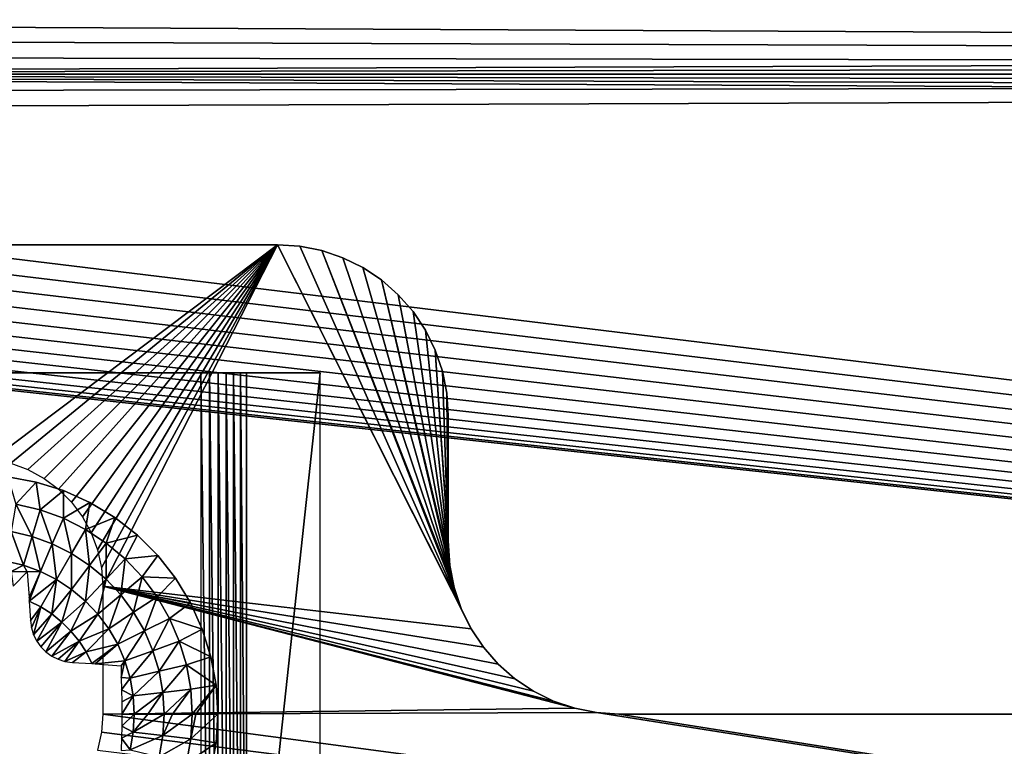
# Model space of a CAD drawing. Header units: millimetres. Extents: x -188 to 188, y -72 to 72.
# Tile 47 of 102: x -47 to -35, y -63 to -55. Entities that reach past the tile are written whole.
import ezdxf

# ---------------------------------------------------------------- set-up
doc = ezdxf.new("R2010")
doc.units = ezdxf.units.MM
doc.header["$LTSCALE"] = 65.185185
for name, color, linetype in [('1', 7, 'CONTINUOUS'), ('124', 7, 'CONTINUOUS'), ('126', 7, 'CONTINUOUS'), ('127', 7, 'CONTINUOUS'), ('129', 7, 'CONTINUOUS'), ('130', 7, 'CONTINUOUS'), ('131', 7, 'CONTINUOUS'), ('132', 7, 'CONTINUOUS'), ('133', 7, 'CONTINUOUS'), ('136', 7, 'CONTINUOUS'), ('139', 7, 'CONTINUOUS'), ('2', 7, 'CONTINUOUS'), ('25', 7, 'CONTINUOUS'), ('28', 7, 'CONTINUOUS'), ('29', 7, 'CONTINUOUS'), ('31', 7, 'CONTINUOUS'), ('35', 7, 'CONTINUOUS'), ('8', 7, 'CONTINUOUS')]:
    doc.layers.add(name, color=color, linetype=linetype)

msp = doc.modelspace()

# ---------------------------------------------------------------- linework, layer by layer
at = {"layer": '1', "color": 7, "linetype": 'Continuous'}
for points in [[(187.5, -72.5), (-187.5, -72.5), (187.5, 72.5), (187.5, -72.5)], [(187.5, 72.5), (-187.5, -72.5), (-187.5, 72.5), (187.5, 72.5)]]:
    msp.add_3dface(points, dxfattribs=at)
at = {"layer": '124', "linetype": 'Continuous'}
for points in [[(-49.601, -59, 12.6), (-44.399, -59, 12.6), (-49.517, -59, 12.2), (-49.601, -59, 12.6)], [(-49.517, -59, 12.2), (-44.399, -59, 12.6), (-44.483, -59, 12.2), (-49.517, -59, 12.2)], [(-44.483, -59, 12.2), (-44.399, -59, 12.6), (-44.44, -59, 12.195), (-44.483, -59, 12.2)], [(-44.44, -59, 12.195), (-44.399, -59, 12.6), (-44.399, -59, 12.181), (-44.44, -59, 12.195)], [(-44.399, -59, 12.181), (-44.399, -59, 12.6), (-44.298, -59, 12.593), (-44.399, -59, 12.181)], [(-44.361, -59, 12.159), (-44.399, -59, 12.181), (-44.298, -59, 12.593), (-44.361, -59, 12.159)], [(-44.33, -59, 12.129), (-44.361, -59, 12.159), (-44.298, -59, 12.593), (-44.33, -59, 12.129)], [(-43.383, -59, 11), (-44.33, -59, 12.129), (-43.863, -59, 12.35), (-43.383, -59, 11)], [(-43.863, -59, 12.35), (-44.33, -59, 12.129), (-43.934, -59, 12.423), (-43.863, -59, 12.35)], [(-43.934, -59, 12.423), (-44.33, -59, 12.129), (-44.015, -59, 12.485), (-43.934, -59, 12.423)], [(-44.015, -59, 12.485), (-44.33, -59, 12.129), (-44.103, -59, 12.534), (-44.015, -59, 12.485)], [(-44.103, -59, 12.534), (-44.33, -59, 12.129), (-44.198, -59, 12.571), (-44.103, -59, 12.534)], [(-44.198, -59, 12.571), (-44.33, -59, 12.129), (-44.298, -59, 12.593), (-44.198, -59, 12.571)], [(-43, -59, 11.321), (-43.383, -59, 11), (-43.863, -59, 12.35), (-43, -59, 11.321)]]:
    msp.add_3dface(points, dxfattribs=at)
at = {"layer": '126', "linetype": 'Continuous'}
for points in [[(-43, -59, 11.321), (-43.863, -59, 12.35), (-43.863, -67, 12.35), (-43, -59, 11.321)], [(-43, -67, 11.321), (-43, -59, 11.321), (-43.863, -67, 12.35), (-43, -67, 11.321)]]:
    msp.add_3dface(points, dxfattribs=at)
at = {"layer": '127', "linetype": 'Continuous'}
for points in [[(-44.298, -59, 12.593), (-44.399, -59, 12.6), (-44.298, -67, 12.593), (-44.298, -59, 12.593)], [(-44.298, -67, 12.593), (-44.399, -59, 12.6), (-44.399, -67, 12.6), (-44.298, -67, 12.593)], [(-44.198, -59, 12.571), (-44.298, -59, 12.593), (-44.199, -67, 12.571), (-44.198, -59, 12.571)], [(-44.199, -67, 12.571), (-44.298, -59, 12.593), (-44.298, -67, 12.593), (-44.199, -67, 12.571)], [(-44.103, -67, 12.534), (-44.198, -59, 12.571), (-44.199, -67, 12.571), (-44.103, -67, 12.534)], [(-44.103, -59, 12.534), (-44.198, -59, 12.571), (-44.103, -67, 12.534), (-44.103, -59, 12.534)], [(-44.015, -59, 12.485), (-44.103, -59, 12.534), (-44.015, -67, 12.485), (-44.015, -59, 12.485)], [(-44.015, -67, 12.485), (-44.103, -59, 12.534), (-44.103, -67, 12.534), (-44.015, -67, 12.485)], [(-43.934, -59, 12.423), (-44.015, -59, 12.485), (-43.934, -67, 12.423), (-43.934, -59, 12.423)], [(-43.934, -67, 12.423), (-44.015, -59, 12.485), (-44.015, -67, 12.485), (-43.934, -67, 12.423)], [(-43.863, -59, 12.35), (-43.934, -59, 12.423), (-43.863, -67, 12.35), (-43.863, -59, 12.35)], [(-43.863, -67, 12.35), (-43.934, -59, 12.423), (-43.934, -67, 12.423), (-43.863, -67, 12.35)]]:
    msp.add_3dface(points, dxfattribs=at)
at = {"layer": '129', "color": 253, "linetype": 'Continuous', "true_color": 0x999999}
for points in [[(-46.33, -60.281, 12.6), (-46.662, -60.22, 12.6), (-46.33, -60.281, 13.657), (-46.33, -60.281, 12.6)], [(-46.33, -60.281, 13.657), (-46.662, -60.22, 12.6), (-46.662, -60.22, 13.657), (-46.33, -60.281, 13.657)], [(-46.007, -60.382, 12.6), (-46.33, -60.281, 12.6), (-46.007, -60.382, 13.657), (-46.007, -60.382, 12.6)], [(-46.007, -60.382, 13.657), (-46.33, -60.281, 12.6), (-46.33, -60.281, 13.657), (-46.007, -60.382, 13.657)], [(-45.699, -60.521, 12.6), (-46.007, -60.382, 12.6), (-45.699, -60.521, 13.657), (-45.699, -60.521, 12.6)], [(-45.699, -60.521, 13.657), (-46.007, -60.382, 12.6), (-46.007, -60.382, 13.657), (-45.699, -60.521, 13.657)], [(-45.409, -60.696, 12.6), (-45.699, -60.521, 12.6), (-45.409, -60.696, 13.657), (-45.409, -60.696, 12.6)], [(-45.409, -60.696, 13.657), (-45.699, -60.521, 12.6), (-45.699, -60.521, 13.657), (-45.409, -60.696, 13.657)], [(-45.143, -60.904, 12.6), (-45.409, -60.696, 12.6), (-45.143, -60.904, 13.657), (-45.143, -60.904, 12.6)], [(-45.143, -60.904, 13.657), (-45.409, -60.696, 12.6), (-45.409, -60.696, 13.657), (-45.143, -60.904, 13.657)], [(-44.904, -61.143, 12.6), (-45.143, -60.904, 12.6), (-44.904, -61.143, 13.657), (-44.904, -61.143, 12.6)], [(-44.904, -61.143, 13.657), (-45.143, -60.904, 12.6), (-45.143, -60.904, 13.657), (-44.904, -61.143, 13.657)], [(-44.696, -61.409, 12.6), (-44.904, -61.143, 12.6), (-44.696, -61.409, 13.657), (-44.696, -61.409, 12.6)], [(-44.696, -61.409, 13.657), (-44.904, -61.143, 12.6), (-44.904, -61.143, 13.657), (-44.696, -61.409, 13.657)], [(-44.521, -61.699, 12.6), (-44.696, -61.409, 12.6), (-44.521, -61.699, 13.657), (-44.521, -61.699, 12.6)], [(-44.521, -61.699, 13.657), (-44.696, -61.409, 12.6), (-44.696, -61.409, 13.657), (-44.521, -61.699, 13.657)], [(-44.382, -62.007, 12.6), (-44.521, -61.699, 12.6), (-44.382, -62.007, 13.657), (-44.382, -62.007, 12.6)], [(-44.382, -62.007, 13.657), (-44.521, -61.699, 12.6), (-44.521, -61.699, 13.657), (-44.382, -62.007, 13.657)], [(-44.281, -62.33, 12.6), (-44.382, -62.007, 12.6), (-44.281, -62.33, 13.657), (-44.281, -62.33, 12.6)], [(-44.281, -62.33, 13.657), (-44.382, -62.007, 12.6), (-44.382, -62.007, 13.657), (-44.281, -62.33, 13.657)], [(-44.22, -62.662, 12.6), (-44.281, -62.33, 12.6), (-44.22, -62.662, 13.657), (-44.22, -62.662, 12.6)], [(-44.22, -62.662, 13.657), (-44.281, -62.33, 12.6), (-44.281, -62.33, 13.657), (-44.22, -62.662, 13.657)], [(-44.2, -63, 12.6), (-44.22, -62.662, 12.6), (-44.2, -63, 13.657), (-44.2, -63, 12.6)], [(-44.2, -63, 13.657), (-44.22, -62.662, 12.6), (-44.22, -62.662, 13.657), (-44.2, -63, 13.657)]]:
    msp.add_3dface(points, dxfattribs=at)
at = {"layer": '130', "color": 253, "linetype": 'Continuous', "true_color": 0x999999}
for points in [[(-46.33, -60.281, 13.657), (-46.662, -60.22, 13.657), (-46.566, -60.539, 13.924), (-46.33, -60.281, 13.657)], [(-46.283, -60.606, 13.924), (-46.33, -60.281, 13.657), (-46.566, -60.539, 13.924), (-46.283, -60.606, 13.924)], [(-46.007, -60.382, 13.657), (-46.33, -60.281, 13.657), (-46.283, -60.606, 13.924), (-46.007, -60.382, 13.657)], [(-46.01, -60.706, 13.924), (-46.007, -60.382, 13.657), (-46.283, -60.606, 13.924), (-46.01, -60.706, 13.924)], [(-45.699, -60.521, 13.657), (-46.007, -60.382, 13.657), (-46.01, -60.706, 13.924), (-45.699, -60.521, 13.657)], [(-46.377, -60.921, 14.16), (-46.566, -60.539, 13.924), (-46.623, -60.862, 14.16), (-46.377, -60.921, 14.16)], [(-46.283, -60.606, 13.924), (-46.566, -60.539, 13.924), (-46.377, -60.921, 14.16), (-46.283, -60.606, 13.924)], [(-45.751, -60.836, 13.924), (-45.699, -60.521, 13.657), (-46.01, -60.706, 13.924), (-45.751, -60.836, 13.924)], [(-45.409, -60.696, 13.657), (-45.699, -60.521, 13.657), (-45.751, -60.836, 13.924), (-45.409, -60.696, 13.657)], [(-46.14, -61.007, 14.16), (-46.283, -60.606, 13.924), (-46.377, -60.921, 14.16), (-46.14, -61.007, 14.16)], [(-46.01, -60.706, 13.924), (-46.283, -60.606, 13.924), (-46.14, -61.007, 14.16), (-46.01, -60.706, 13.924)], [(-45.915, -61.12, 14.16), (-46.01, -60.706, 13.924), (-46.14, -61.007, 14.16), (-45.915, -61.12, 14.16)], [(-45.751, -60.836, 13.924), (-46.01, -60.706, 13.924), (-45.915, -61.12, 14.16), (-45.751, -60.836, 13.924)], [(-45.508, -60.996, 13.924), (-45.409, -60.696, 13.657), (-45.751, -60.836, 13.924), (-45.508, -60.996, 13.924)], [(-45.143, -60.904, 13.657), (-45.409, -60.696, 13.657), (-45.508, -60.996, 13.924), (-45.143, -60.904, 13.657)], [(-46.684, -61.207, 14.362), (-46.478, -61.256, 14.362), (-46.623, -60.862, 14.16), (-46.684, -61.207, 14.362)], [(-46.478, -61.256, 14.362), (-46.377, -60.921, 14.16), (-46.623, -60.862, 14.16), (-46.478, -61.256, 14.362)], [(-46.478, -61.256, 14.362), (-46.279, -61.329, 14.362), (-46.377, -60.921, 14.16), (-46.478, -61.256, 14.362)], [(-46.279, -61.329, 14.362), (-46.14, -61.007, 14.16), (-46.377, -60.921, 14.16), (-46.279, -61.329, 14.362)], [(-45.704, -61.259, 14.16), (-45.751, -60.836, 13.924), (-45.915, -61.12, 14.16), (-45.704, -61.259, 14.16)], [(-45.508, -60.996, 13.924), (-45.751, -60.836, 13.924), (-45.704, -61.259, 14.16), (-45.508, -60.996, 13.924)], [(-45.285, -61.183, 13.924), (-45.143, -60.904, 13.657), (-45.508, -60.996, 13.924), (-45.285, -61.183, 13.924)], [(-44.904, -61.143, 13.657), (-45.143, -60.904, 13.657), (-45.285, -61.183, 13.924), (-44.904, -61.143, 13.657)], [(-46.279, -61.329, 14.362), (-46.09, -61.424, 14.362), (-46.14, -61.007, 14.16), (-46.279, -61.329, 14.362)], [(-46.09, -61.424, 14.362), (-45.915, -61.12, 14.16), (-46.14, -61.007, 14.16), (-46.09, -61.424, 14.362)], [(-45.51, -61.421, 14.16), (-45.508, -60.996, 13.924), (-45.704, -61.259, 14.16), (-45.51, -61.421, 14.16)], [(-45.285, -61.183, 13.924), (-45.508, -60.996, 13.924), (-45.51, -61.421, 14.16), (-45.285, -61.183, 13.924)], [(-46.09, -61.424, 14.362), (-45.913, -61.54, 14.362), (-45.915, -61.12, 14.16), (-46.09, -61.424, 14.362)], [(-45.913, -61.54, 14.362), (-45.704, -61.259, 14.16), (-45.915, -61.12, 14.16), (-45.913, -61.54, 14.362)], [(-45.086, -61.394, 13.924), (-44.904, -61.143, 13.657), (-45.285, -61.183, 13.924), (-45.086, -61.394, 13.924)], [(-44.696, -61.409, 13.657), (-44.904, -61.143, 13.657), (-45.086, -61.394, 13.924), (-44.696, -61.409, 13.657)], [(-46.684, -61.207, 14.362), (-46.622, -61.33, 14.415), (-46.478, -61.256, 14.362), (-46.684, -61.207, 14.362)], [(-46.622, -61.33, 14.415), (-46.434, -61.334, 14.392), (-46.478, -61.256, 14.362), (-46.622, -61.33, 14.415)], [(-46.478, -61.256, 14.362), (-46.434, -61.334, 14.392), (-46.279, -61.329, 14.362), (-46.478, -61.256, 14.362)], [(-45.913, -61.54, 14.362), (-45.751, -61.676, 14.362), (-45.704, -61.259, 14.16), (-45.913, -61.54, 14.362)], [(-45.751, -61.676, 14.362), (-45.51, -61.421, 14.16), (-45.704, -61.259, 14.16), (-45.751, -61.676, 14.362)], [(-45.337, -61.605, 14.16), (-45.285, -61.183, 13.924), (-45.51, -61.421, 14.16), (-45.337, -61.605, 14.16)], [(-45.086, -61.394, 13.924), (-45.285, -61.183, 13.924), (-45.337, -61.605, 14.16), (-45.086, -61.394, 13.924)], [(-46.279, -61.329, 14.362), (-46.434, -61.334, 14.392), (-46.412, -61.636, 14.514), (-46.279, -61.329, 14.362)], [(-46.41, -61.677, 14.528), (-46.279, -61.329, 14.362), (-46.412, -61.636, 14.514), (-46.41, -61.677, 14.528)], [(-46.279, -61.329, 14.362), (-46.41, -61.677, 14.528), (-46.09, -61.424, 14.362), (-46.279, -61.329, 14.362)], [(-46.41, -61.677, 14.528), (-46.273, -61.744, 14.527), (-46.09, -61.424, 14.362), (-46.41, -61.677, 14.528)], [(-46.273, -61.744, 14.527), (-46.146, -61.826, 14.527), (-46.09, -61.424, 14.362), (-46.273, -61.744, 14.527)], [(-46.09, -61.424, 14.362), (-46.146, -61.826, 14.527), (-45.913, -61.54, 14.362), (-46.09, -61.424, 14.362)], [(-45.751, -61.676, 14.362), (-45.606, -61.83, 14.362), (-45.51, -61.421, 14.16), (-45.751, -61.676, 14.362)], [(-45.606, -61.83, 14.362), (-45.337, -61.605, 14.16), (-45.51, -61.421, 14.16), (-45.606, -61.83, 14.362)], [(-45.187, -61.807, 14.16), (-45.086, -61.394, 13.924), (-45.337, -61.605, 14.16), (-45.187, -61.807, 14.16)], [(-44.912, -61.627, 13.924), (-45.086, -61.394, 13.924), (-45.187, -61.807, 14.16), (-44.912, -61.627, 13.924)], [(-44.912, -61.627, 13.924), (-44.696, -61.409, 13.657), (-45.086, -61.394, 13.924), (-44.912, -61.627, 13.924)], [(-44.521, -61.699, 13.657), (-44.696, -61.409, 13.657), (-44.912, -61.627, 13.924), (-44.521, -61.699, 13.657)], [(-46.146, -61.826, 14.527), (-46.028, -61.922, 14.527), (-45.913, -61.54, 14.362), (-46.146, -61.826, 14.527)], [(-45.913, -61.54, 14.362), (-46.028, -61.922, 14.527), (-45.751, -61.676, 14.362), (-45.913, -61.54, 14.362)], [(-45.606, -61.83, 14.362), (-45.479, -62, 14.362), (-45.337, -61.605, 14.16), (-45.606, -61.83, 14.362)], [(-45.479, -62, 14.362), (-45.187, -61.807, 14.16), (-45.337, -61.605, 14.16), (-45.479, -62, 14.362)], [(-46.41, -61.677, 14.528), (-46.397, -61.905, 14.6), (-46.273, -61.744, 14.527), (-46.41, -61.677, 14.528)], [(-46.028, -61.922, 14.527), (-45.922, -62.028, 14.527), (-45.751, -61.676, 14.362), (-46.028, -61.922, 14.527)], [(-45.751, -61.676, 14.362), (-45.922, -62.028, 14.527), (-45.606, -61.83, 14.362), (-45.751, -61.676, 14.362)], [(-45.06, -62.026, 14.16), (-44.912, -61.627, 13.924), (-45.187, -61.807, 14.16), (-45.06, -62.026, 14.16)], [(-44.767, -61.879, 13.924), (-44.912, -61.627, 13.924), (-45.06, -62.026, 14.16), (-44.767, -61.879, 13.924)], [(-44.767, -61.879, 13.924), (-44.521, -61.699, 13.657), (-44.912, -61.627, 13.924), (-44.767, -61.879, 13.924)], [(-44.382, -62.007, 13.657), (-44.521, -61.699, 13.657), (-44.767, -61.879, 13.924), (-44.382, -62.007, 13.657)], [(-46.273, -61.744, 14.527), (-46.397, -61.905, 14.6), (-46.385, -61.992, 14.622), (-46.273, -61.744, 14.527)], [(-46.359, -62.073, 14.638), (-46.273, -61.744, 14.527), (-46.385, -61.992, 14.622), (-46.359, -62.073, 14.638)], [(-46.146, -61.826, 14.527), (-46.273, -61.744, 14.527), (-46.359, -62.073, 14.638), (-46.146, -61.826, 14.527)], [(-46.321, -62.147, 14.649), (-46.146, -61.826, 14.527), (-46.359, -62.073, 14.638), (-46.321, -62.147, 14.649)], [(-46.028, -61.922, 14.527), (-46.146, -61.826, 14.527), (-46.321, -62.147, 14.649), (-46.028, -61.922, 14.527)], [(-45.922, -62.028, 14.527), (-45.826, -62.146, 14.527), (-45.606, -61.83, 14.362), (-45.922, -62.028, 14.527)], [(-45.606, -61.83, 14.362), (-45.826, -62.146, 14.527), (-45.479, -62, 14.362), (-45.606, -61.83, 14.362)], [(-45.479, -62, 14.362), (-45.373, -62.183, 14.362), (-45.187, -61.807, 14.16), (-45.479, -62, 14.362)], [(-45.373, -62.183, 14.362), (-45.06, -62.026, 14.16), (-45.187, -61.807, 14.16), (-45.373, -62.183, 14.362)], [(-46.273, -62.214, 14.654), (-46.028, -61.922, 14.527), (-46.321, -62.147, 14.649), (-46.273, -62.214, 14.654)], [(-46.214, -62.272, 14.654), (-46.028, -61.922, 14.527), (-46.273, -62.214, 14.654), (-46.214, -62.272, 14.654)], [(-45.922, -62.028, 14.527), (-46.028, -61.922, 14.527), (-46.214, -62.272, 14.654), (-45.922, -62.028, 14.527)], [(-44.96, -62.258, 14.16), (-44.767, -61.879, 13.924), (-45.06, -62.026, 14.16), (-44.96, -62.258, 14.16)], [(-44.652, -62.145, 13.924), (-44.767, -61.879, 13.924), (-44.96, -62.258, 14.16), (-44.652, -62.145, 13.924)], [(-44.652, -62.145, 13.924), (-44.382, -62.007, 13.657), (-44.767, -61.879, 13.924), (-44.652, -62.145, 13.924)], [(-46.147, -62.321, 14.649), (-45.922, -62.028, 14.527), (-46.214, -62.272, 14.654), (-46.147, -62.321, 14.649)], [(-45.826, -62.146, 14.527), (-45.922, -62.028, 14.527), (-46.147, -62.321, 14.649), (-45.826, -62.146, 14.527)], [(-45.826, -62.146, 14.527), (-45.744, -62.273, 14.527), (-45.479, -62, 14.362), (-45.826, -62.146, 14.527)], [(-45.479, -62, 14.362), (-45.744, -62.273, 14.527), (-45.373, -62.183, 14.362), (-45.479, -62, 14.362)], [(-45.373, -62.183, 14.362), (-45.289, -62.377, 14.362), (-45.06, -62.026, 14.16), (-45.373, -62.183, 14.362)], [(-45.289, -62.377, 14.362), (-44.96, -62.258, 14.16), (-45.06, -62.026, 14.16), (-45.289, -62.377, 14.362)], [(-44.281, -62.33, 13.657), (-44.382, -62.007, 13.657), (-44.652, -62.145, 13.924), (-44.281, -62.33, 13.657)], [(-46.073, -62.359, 14.638), (-45.826, -62.146, 14.527), (-46.147, -62.321, 14.649), (-46.073, -62.359, 14.638)], [(-45.992, -62.385, 14.622), (-45.826, -62.146, 14.527), (-46.073, -62.359, 14.638), (-45.992, -62.385, 14.622)], [(-45.744, -62.273, 14.527), (-45.826, -62.146, 14.527), (-45.992, -62.385, 14.622), (-45.744, -62.273, 14.527)], [(-45.744, -62.273, 14.527), (-45.677, -62.41, 14.528), (-45.373, -62.183, 14.362), (-45.744, -62.273, 14.527)], [(-45.373, -62.183, 14.362), (-45.677, -62.41, 14.528), (-45.637, -62.412, 14.514), (-45.373, -62.183, 14.362)], [(-45.289, -62.377, 14.362), (-45.373, -62.183, 14.362), (-45.637, -62.412, 14.514), (-45.289, -62.377, 14.362)], [(-44.888, -62.499, 14.16), (-44.652, -62.145, 13.924), (-44.96, -62.258, 14.16), (-44.888, -62.499, 14.16)], [(-44.569, -62.424, 13.924), (-44.652, -62.145, 13.924), (-44.888, -62.499, 14.16), (-44.569, -62.424, 13.924)], [(-44.569, -62.424, 13.924), (-44.281, -62.33, 13.657), (-44.652, -62.145, 13.924), (-44.569, -62.424, 13.924)], [(-45.905, -62.397, 14.6), (-45.744, -62.273, 14.527), (-45.992, -62.385, 14.622), (-45.905, -62.397, 14.6)], [(-45.677, -62.41, 14.528), (-45.744, -62.273, 14.527), (-45.905, -62.397, 14.6), (-45.677, -62.41, 14.528)], [(-45.289, -62.377, 14.362), (-45.229, -62.58, 14.362), (-44.96, -62.258, 14.16), (-45.289, -62.377, 14.362)], [(-45.229, -62.58, 14.362), (-44.888, -62.499, 14.16), (-44.96, -62.258, 14.16), (-45.229, -62.58, 14.362)], [(-45.334, -62.434, 14.392), (-45.289, -62.377, 14.362), (-45.637, -62.412, 14.514), (-45.334, -62.434, 14.392)], [(-45.331, -62.574, 14.41), (-45.289, -62.377, 14.362), (-45.334, -62.434, 14.392), (-45.331, -62.574, 14.41)], [(-45.229, -62.58, 14.362), (-45.289, -62.377, 14.362), (-45.331, -62.574, 14.41), (-45.229, -62.58, 14.362)], [(-44.22, -62.662, 13.657), (-44.281, -62.33, 13.657), (-44.569, -62.424, 13.924), (-44.22, -62.662, 13.657)], [(-45.229, -62.58, 14.362), (-45.192, -62.789, 14.362), (-44.888, -62.499, 14.16), (-45.229, -62.58, 14.362)], [(-45.192, -62.789, 14.362), (-44.844, -62.748, 14.16), (-44.888, -62.499, 14.16), (-45.192, -62.789, 14.362)], [(-44.844, -62.748, 14.16), (-44.569, -62.424, 13.924), (-44.888, -62.499, 14.16), (-44.844, -62.748, 14.16)], [(-44.518, -62.71, 13.924), (-44.569, -62.424, 13.924), (-44.844, -62.748, 14.16), (-44.518, -62.71, 13.924)], [(-44.518, -62.71, 13.924), (-44.22, -62.662, 13.657), (-44.569, -62.424, 13.924), (-44.518, -62.71, 13.924)], [(-45.328, -62.716, 14.423), (-45.229, -62.58, 14.362), (-45.331, -62.574, 14.41), (-45.328, -62.716, 14.423)], [(-45.192, -62.789, 14.362), (-45.229, -62.58, 14.362), (-45.328, -62.716, 14.423), (-45.192, -62.789, 14.362)], [(-45.327, -62.857, 14.431), (-45.192, -62.789, 14.362), (-45.328, -62.716, 14.423), (-45.327, -62.857, 14.431)], [(-45.192, -62.789, 14.362), (-45.18, -63, 14.362), (-44.844, -62.748, 14.16), (-45.192, -62.789, 14.362)], [(-44.844, -62.748, 14.16), (-45.18, -63, 14.362), (-45.021, -63, 14.276), (-44.844, -62.748, 14.16)], [(-44.829, -63, 14.16), (-44.844, -62.748, 14.16), (-45.021, -63, 14.276), (-44.829, -63, 14.16)], [(-44.829, -63, 14.16), (-44.518, -62.71, 13.924), (-44.844, -62.748, 14.16), (-44.829, -63, 14.16)], [(-44.73, -63, 14.093), (-44.518, -62.71, 13.924), (-44.829, -63, 14.16), (-44.73, -63, 14.093)], [(-44.501, -63, 13.924), (-44.518, -62.71, 13.924), (-44.73, -63, 14.093), (-44.501, -63, 13.924)], [(-44.501, -63, 13.924), (-44.22, -62.662, 13.657), (-44.518, -62.71, 13.924), (-44.501, -63, 13.924)], [(-44.456, -63, 13.886), (-44.22, -62.662, 13.657), (-44.501, -63, 13.924), (-44.456, -63, 13.886)], [(-44.2, -63, 13.657), (-44.22, -62.662, 13.657), (-44.456, -63, 13.886), (-44.2, -63, 13.657)], [(-45.18, -63, 14.362), (-45.192, -62.789, 14.362), (-45.327, -63, 14.433), (-45.18, -63, 14.362)], [(-45.327, -63, 14.433), (-45.192, -62.789, 14.362), (-45.327, -62.857, 14.431), (-45.327, -63, 14.433)]]:
    msp.add_3dface(points, dxfattribs=at)
at = {"layer": '131', "color": 253, "linetype": 'Continuous', "true_color": 0x999999}
for points in [[(-44.2, -63, 12.6), (-44.2, -63, 13.657), (-44.22, -63.338, 13.657), (-44.2, -63, 12.6)], [(-44.2, -63, 12.6), (-44.22, -63.338, 13.657), (-44.22, -63.338, 12.6), (-44.2, -63, 12.6)], [(-44.22, -63.338, 13.657), (-44.281, -63.67, 13.657), (-44.22, -63.338, 12.6), (-44.22, -63.338, 13.657)], [(-44.22, -63.338, 12.6), (-44.281, -63.67, 13.657), (-44.281, -63.67, 12.6), (-44.22, -63.338, 12.6)]]:
    msp.add_3dface(points, dxfattribs=at)
at = {"layer": '132', "color": 253, "linetype": 'Continuous', "true_color": 0x999999}
for points in [[(-45.18, -63, 14.362), (-45.327, -63, 14.433), (-45.327, -63.143, 14.431), (-45.18, -63, 14.362)], [(-45.18, -63, 14.362), (-45.327, -63.143, 14.431), (-45.192, -63.211, 14.362), (-45.18, -63, 14.362)], [(-45.021, -63, 14.276), (-45.18, -63, 14.362), (-45.192, -63.211, 14.362), (-45.021, -63, 14.276)], [(-44.829, -63, 14.16), (-45.021, -63, 14.276), (-45.192, -63.211, 14.362), (-44.829, -63, 14.16)], [(-44.829, -63, 14.16), (-45.192, -63.211, 14.362), (-44.844, -63.252, 14.16), (-44.829, -63, 14.16)], [(-44.501, -63, 13.924), (-44.73, -63, 14.093), (-44.844, -63.252, 14.16), (-44.501, -63, 13.924)], [(-44.518, -63.29, 13.924), (-44.501, -63, 13.924), (-44.844, -63.252, 14.16), (-44.518, -63.29, 13.924)], [(-44.73, -63, 14.093), (-44.829, -63, 14.16), (-44.844, -63.252, 14.16), (-44.73, -63, 14.093)], [(-44.2, -63, 13.657), (-44.456, -63, 13.886), (-44.518, -63.29, 13.924), (-44.2, -63, 13.657)], [(-44.22, -63.338, 13.657), (-44.2, -63, 13.657), (-44.518, -63.29, 13.924), (-44.22, -63.338, 13.657)], [(-44.456, -63, 13.886), (-44.501, -63, 13.924), (-44.518, -63.29, 13.924), (-44.456, -63, 13.886)], [(-45.327, -63.143, 14.431), (-45.328, -63.285, 14.423), (-45.192, -63.211, 14.362), (-45.327, -63.143, 14.431)], [(-45.192, -63.211, 14.362), (-45.328, -63.285, 14.423), (-45.229, -63.42, 14.362), (-45.192, -63.211, 14.362)], [(-45.192, -63.211, 14.362), (-45.229, -63.42, 14.362), (-44.844, -63.252, 14.16), (-45.192, -63.211, 14.362)], [(-45.328, -63.285, 14.423), (-45.331, -63.426, 14.41), (-45.229, -63.42, 14.362), (-45.328, -63.285, 14.423)], [(-45.229, -63.42, 14.362), (-44.888, -63.501, 14.16), (-44.844, -63.252, 14.16), (-45.229, -63.42, 14.362)], [(-44.888, -63.501, 14.16), (-44.518, -63.29, 13.924), (-44.844, -63.252, 14.16), (-44.888, -63.501, 14.16)], [(-44.569, -63.576, 13.924), (-44.518, -63.29, 13.924), (-44.888, -63.501, 14.16), (-44.569, -63.576, 13.924)], [(-44.569, -63.576, 13.924), (-44.22, -63.338, 13.657), (-44.518, -63.29, 13.924), (-44.569, -63.576, 13.924)], [(-44.281, -63.67, 13.657), (-44.22, -63.338, 13.657), (-44.569, -63.576, 13.924), (-44.281, -63.67, 13.657)]]:
    msp.add_3dface(points, dxfattribs=at)
at = {"layer": '133', "color": 253, "linetype": 'Continuous', "true_color": 0x999999}
msp.add_3dface([(-46.434, -61.334, 14.392), (-46.622, -61.33, 14.415), (-46.6, -61.5, 13.45), (-46.434, -61.334, 14.392)], dxfattribs=at)
at = {"layer": '136', "color": 18, "linetype": 'Continuous', "true_color": 0x640303}
for points in [[(-64.532, -54.863, 30.143), (64.4, -55.5, 30.148), (-71.004, -38.996, 30.004), (-64.532, -54.863, 30.143)], [(64.532, -54.863, 30.143), (64.633, -54.669, 30.141), (-71.004, -38.996, 30.004), (64.532, -54.863, 30.143)], [(64.459, -55.068, 30.145), (64.532, -54.863, 30.143), (-71.004, -38.996, 30.004), (64.459, -55.068, 30.145)], [(64.415, -55.282, 30.146), (64.459, -55.068, 30.145), (-71.004, -38.996, 30.004), (64.415, -55.282, 30.146)], [(64.4, -55.5, 30.148), (64.415, -55.282, 30.146), (-71.004, -38.996, 30.004), (64.4, -55.5, 30.148)], [(-64.532, -54.863, 30.143), (-64.459, -55.068, 30.145), (64.4, -55.5, 30.148), (-64.532, -54.863, 30.143)], [(-64.459, -55.068, 30.145), (-64.415, -55.282, 30.146), (64.4, -55.5, 30.148), (-64.459, -55.068, 30.145)], [(-64.415, -55.282, 30.146), (-64.4, -55.5, 30.148), (64.4, -55.5, 30.148), (-64.415, -55.282, 30.146)], [(-64.4, -55.5, 30.148), (-64.415, -55.718, 30.15), (71.292, -71.996, 30.292), (-64.4, -55.5, 30.148)], [(64.4, -55.5, 30.148), (-64.4, -55.5, 30.148), (64.415, -55.718, 30.15), (64.4, -55.5, 30.148)], [(64.415, -55.718, 30.15), (-64.4, -55.5, 30.148), (64.459, -55.932, 30.152), (64.415, -55.718, 30.15)], [(64.459, -55.932, 30.152), (-64.4, -55.5, 30.148), (64.532, -56.137, 30.154), (64.459, -55.932, 30.152)], [(64.532, -56.137, 30.154), (-64.4, -55.5, 30.148), (71.292, -71.996, 30.292), (64.532, -56.137, 30.154)], [(-64.415, -55.718, 30.15), (-64.459, -55.932, 30.152), (71.292, -71.996, 30.292), (-64.415, -55.718, 30.15)], [(-64.459, -55.932, 30.152), (-64.532, -56.137, 30.154), (71.292, -71.996, 30.292), (-64.459, -55.932, 30.152)], [(-64.532, -56.137, 30.154), (-64.633, -56.331, 30.156), (71.292, -71.996, 30.292), (-64.532, -56.137, 30.154)], [(-64.633, -56.331, 30.156), (-64.759, -56.51, 30.157), (71.292, -71.996, 30.292), (-64.633, -56.331, 30.156)], [(-64.759, -56.51, 30.157), (-64.908, -56.669, 30.159), (71.292, -71.996, 30.292), (-64.759, -56.51, 30.157)], [(-64.908, -56.669, 30.159), (-65.077, -56.807, 30.16), (71.292, -71.996, 30.292), (-64.908, -56.669, 30.159)], [(-65.077, -56.807, 30.16), (-65.264, -56.921, 30.161), (71.292, -71.996, 30.292), (-65.077, -56.807, 30.16)], [(-65.264, -56.921, 30.161), (-65.464, -57.008, 30.162), (71.292, -71.996, 30.292), (-65.264, -56.921, 30.161)], [(71.292, -71.996, 30.292), (-66.109, -57.096, 30.162), (-71.292, -71.996, 30.292), (71.292, -71.996, 30.292)], [(-65.891, -57.096, 30.162), (-66.109, -57.096, 30.162), (71.292, -71.996, 30.292), (-65.891, -57.096, 30.162)], [(-65.674, -57.067, 30.162), (-65.891, -57.096, 30.162), (71.292, -71.996, 30.292), (-65.674, -57.067, 30.162)], [(-65.464, -57.008, 30.162), (-65.674, -57.067, 30.162), (71.292, -71.996, 30.292), (-65.464, -57.008, 30.162)]]:
    msp.add_3dface(points, dxfattribs=at)
at = {"layer": '139', "color": 18, "linetype": 'Continuous', "true_color": 0x640303}
for points in [[(-64.459, -55.068, 28.254), (-64.532, -54.863, 28.251), (69.009, -40.991, 28.009), (-64.459, -55.068, 28.254)], [(-64.415, -55.282, 28.258), (-64.459, -55.068, 28.254), (69.009, -40.991, 28.009), (-64.415, -55.282, 28.258)], [(-64.4, -55.5, 28.262), (-64.415, -55.282, 28.258), (69.009, -40.991, 28.009), (-64.4, -55.5, 28.262)], [(64.459, -55.068, 28.254), (-64.4, -55.5, 28.262), (69.009, -40.991, 28.009), (64.459, -55.068, 28.254)], [(64.415, -55.282, 28.258), (-64.4, -55.5, 28.262), (64.459, -55.068, 28.254), (64.415, -55.282, 28.258)], [(64.4, -55.5, 28.262), (-64.4, -55.5, 28.262), (64.415, -55.282, 28.258), (64.4, -55.5, 28.262)], [(-64.459, -55.932, 28.269), (64.4, -55.5, 28.262), (-69.55, -72.009, 28.55), (-64.459, -55.932, 28.269)], [(64.4, -55.5, 28.262), (64.415, -55.718, 28.266), (-69.55, -72.009, 28.55), (64.4, -55.5, 28.262)], [(-64.459, -55.932, 28.269), (-64.415, -55.718, 28.266), (64.4, -55.5, 28.262), (-64.459, -55.932, 28.269)], [(-64.415, -55.718, 28.266), (-64.4, -55.5, 28.262), (64.4, -55.5, 28.262), (-64.415, -55.718, 28.266)], [(64.415, -55.718, 28.266), (64.459, -55.932, 28.269), (-69.55, -72.009, 28.55), (64.415, -55.718, 28.266)], [(64.459, -55.932, 28.269), (64.532, -56.137, 28.273), (-69.55, -72.009, 28.55), (64.459, -55.932, 28.269)], [(64.532, -56.137, 28.273), (64.633, -56.331, 28.276), (-69.55, -72.009, 28.55), (64.532, -56.137, 28.273)], [(64.633, -56.331, 28.276), (64.759, -56.51, 28.279), (-69.55, -72.009, 28.55), (64.633, -56.331, 28.276)], [(64.759, -56.51, 28.279), (64.908, -56.669, 28.282), (-69.55, -72.009, 28.55), (64.759, -56.51, 28.279)], [(64.908, -56.669, 28.282), (65.077, -56.807, 28.285), (-69.55, -72.009, 28.55), (64.908, -56.669, 28.282)], [(65.077, -56.807, 28.285), (65.264, -56.921, 28.287), (-69.55, -72.009, 28.55), (65.077, -56.807, 28.285)], [(65.264, -56.921, 28.287), (65.464, -57.008, 28.288), (-69.55, -72.009, 28.55), (65.264, -56.921, 28.287)], [(65.464, -57.008, 28.288), (65.675, -57.067, 28.289), (-69.55, -72.009, 28.55), (65.464, -57.008, 28.288)], [(65.675, -57.067, 28.289), (65.891, -57.096, 28.29), (-69.55, -72.009, 28.55), (65.675, -57.067, 28.289)], [(65.891, -57.096, 28.29), (66.109, -57.096, 28.29), (-69.55, -72.009, 28.55), (65.891, -57.096, 28.29)], [(66.109, -57.096, 28.29), (69.55, -72.009, 28.55), (-69.55, -72.009, 28.55), (66.109, -57.096, 28.29)]]:
    msp.add_3dface(points, dxfattribs=at)
at = {"layer": '2', "color": 7, "linetype": 'Continuous'}
for points in [[(-187.5, -72.5, 8), (187.5, -72.5, 8), (-182.518, 6.068, 8), (-187.5, -72.5, 8)], [(-182.518, 6.068, 8), (187.5, -72.5, 8), (-182.261, 6.017, 8), (-182.518, 6.068, 8)], [(-182.261, 6.017, 8), (187.5, -72.5, 8), (-182, 6, 8), (-182.261, 6.017, 8)], [(-182, 6, 8), (187.5, -72.5, 8), (182, 6, 8), (-182, 6, 8)]]:
    msp.add_3dface(points, dxfattribs=at)
at = {"layer": '25', "color": 253, "linetype": 'Continuous', "true_color": 0xaab4c3}
for points in [[(-61.75, -57.5, 11), (-43.5, -57.5, 11), (-61.75, -57.5, 8), (-61.75, -57.5, 11)], [(-43.5, -57.5, 11), (-43.5, -57.5, 8), (-61.75, -57.5, 8), (-43.5, -57.5, 11)]]:
    msp.add_3dface(points, dxfattribs=at)
at = {"layer": '28', "color": 253, "linetype": 'Continuous', "true_color": 0xaab4c3}
for points in [[(-39.5, -63, 11), (-10, -63, 11), (-39.5, -63, 8), (-39.5, -63, 11)], [(-10, -63, 11), (-10, -63, 8), (-39.5, -63, 8), (-10, -63, 11)]]:
    msp.add_3dface(points, dxfattribs=at)
at = {"layer": '29', "color": 253, "linetype": 'Continuous', "true_color": 0xaab4c3}
for points in [[(-41.5, -59.5, 11), (-41.5, -61, 11), (-41.5, -61, 8), (-41.5, -59.5, 11)], [(-41.5, -59.5, 8), (-41.5, -59.5, 11), (-41.5, -61, 8), (-41.5, -59.5, 8)]]:
    msp.add_3dface(points, dxfattribs=at)
at = {"layer": '31', "color": 253, "linetype": 'Continuous', "true_color": 0xaab4c3}
for points in [[(-41.5, -61, 11), (-41.483, -61.261, 11), (-41.5, -61, 8), (-41.5, -61, 11)], [(-41.5, -61, 8), (-41.483, -61.261, 11), (-41.483, -61.261, 8), (-41.5, -61, 8)], [(-41.483, -61.261, 11), (-41.432, -61.518, 11), (-41.483, -61.261, 8), (-41.483, -61.261, 11)], [(-41.483, -61.261, 8), (-41.432, -61.518, 11), (-41.432, -61.518, 8), (-41.483, -61.261, 8)], [(-41.432, -61.518, 11), (-41.348, -61.765, 11), (-41.432, -61.518, 8), (-41.432, -61.518, 11)], [(-41.432, -61.518, 8), (-41.348, -61.765, 11), (-41.348, -61.765, 8), (-41.432, -61.518, 8)], [(-41.348, -61.765, 11), (-41.232, -62, 11), (-41.348, -61.765, 8), (-41.348, -61.765, 11)], [(-41.348, -61.765, 8), (-41.232, -62, 11), (-41.232, -62, 8), (-41.348, -61.765, 8)], [(-41.232, -62, 11), (-41.087, -62.218, 11), (-41.232, -62, 8), (-41.232, -62, 11)], [(-41.232, -62, 8), (-41.087, -62.218, 11), (-41.087, -62.218, 8), (-41.232, -62, 8)], [(-41.087, -62.218, 11), (-40.914, -62.414, 11), (-41.087, -62.218, 8), (-41.087, -62.218, 11)], [(-41.087, -62.218, 8), (-40.914, -62.414, 11), (-40.914, -62.414, 8), (-41.087, -62.218, 8)], [(-40.914, -62.414, 11), (-40.718, -62.587, 11), (-40.914, -62.414, 8), (-40.914, -62.414, 11)], [(-40.914, -62.414, 8), (-40.718, -62.587, 11), (-40.718, -62.587, 8), (-40.914, -62.414, 8)], [(-40.718, -62.587, 11), (-40.5, -62.732, 11), (-40.718, -62.587, 8), (-40.718, -62.587, 11)], [(-40.718, -62.587, 8), (-40.5, -62.732, 11), (-40.5, -62.732, 8), (-40.718, -62.587, 8)], [(-40.5, -62.732, 11), (-40.265, -62.848, 11), (-40.5, -62.732, 8), (-40.5, -62.732, 11)], [(-40.5, -62.732, 8), (-40.265, -62.848, 11), (-40.265, -62.848, 8), (-40.5, -62.732, 8)], [(-40.265, -62.848, 11), (-40.018, -62.932, 11), (-40.265, -62.848, 8), (-40.265, -62.848, 11)], [(-40.265, -62.848, 8), (-40.018, -62.932, 11), (-40.018, -62.932, 8), (-40.265, -62.848, 8)], [(-40.018, -62.932, 11), (-39.761, -62.983, 11), (-40.018, -62.932, 8), (-40.018, -62.932, 11)], [(-40.018, -62.932, 8), (-39.761, -62.983, 11), (-39.761, -62.983, 8), (-40.018, -62.932, 8)], [(-39.761, -62.983, 11), (-39.5, -63, 11), (-39.761, -62.983, 8), (-39.761, -62.983, 11)], [(-39.5, -63, 11), (-39.5, -63, 8), (-39.761, -62.983, 8), (-39.5, -63, 11)]]:
    msp.add_3dface(points, dxfattribs=at)
at = {"layer": '35', "color": 253, "linetype": 'Continuous', "true_color": 0xaab4c3}
for points in [[(-43.5, -57.5, 11), (-43.239, -57.517, 11), (-43.5, -57.5, 8), (-43.5, -57.5, 11)], [(-43.5, -57.5, 8), (-43.239, -57.517, 11), (-43.239, -57.517, 8), (-43.5, -57.5, 8)], [(-43.239, -57.517, 11), (-42.982, -57.568, 11), (-43.239, -57.517, 8), (-43.239, -57.517, 11)], [(-43.239, -57.517, 8), (-42.982, -57.568, 11), (-42.982, -57.568, 8), (-43.239, -57.517, 8)], [(-42.982, -57.568, 11), (-42.735, -57.652, 11), (-42.982, -57.568, 8), (-42.982, -57.568, 11)], [(-42.982, -57.568, 8), (-42.735, -57.652, 11), (-42.735, -57.652, 8), (-42.982, -57.568, 8)], [(-42.735, -57.652, 11), (-42.5, -57.768, 11), (-42.735, -57.652, 8), (-42.735, -57.652, 11)], [(-42.735, -57.652, 8), (-42.5, -57.768, 11), (-42.5, -57.768, 8), (-42.735, -57.652, 8)], [(-42.5, -57.768, 11), (-42.282, -57.913, 11), (-42.5, -57.768, 8), (-42.5, -57.768, 11)], [(-42.5, -57.768, 8), (-42.282, -57.913, 11), (-42.282, -57.913, 8), (-42.5, -57.768, 8)], [(-42.282, -57.913, 11), (-42.086, -58.086, 11), (-42.282, -57.913, 8), (-42.282, -57.913, 11)], [(-42.282, -57.913, 8), (-42.086, -58.086, 11), (-42.086, -58.086, 8), (-42.282, -57.913, 8)], [(-42.086, -58.086, 11), (-41.913, -58.282, 11), (-42.086, -58.086, 8), (-42.086, -58.086, 11)], [(-42.086, -58.086, 8), (-41.913, -58.282, 11), (-41.913, -58.282, 8), (-42.086, -58.086, 8)], [(-41.913, -58.282, 11), (-41.768, -58.5, 11), (-41.913, -58.282, 8), (-41.913, -58.282, 11)], [(-41.913, -58.282, 8), (-41.768, -58.5, 11), (-41.768, -58.5, 8), (-41.913, -58.282, 8)], [(-41.768, -58.5, 11), (-41.652, -58.735, 11), (-41.768, -58.5, 8), (-41.768, -58.5, 11)], [(-41.768, -58.5, 8), (-41.652, -58.735, 11), (-41.652, -58.735, 8), (-41.768, -58.5, 8)], [(-41.652, -58.735, 11), (-41.568, -58.982, 11), (-41.652, -58.735, 8), (-41.652, -58.735, 11)], [(-41.652, -58.735, 8), (-41.568, -58.982, 11), (-41.568, -58.982, 8), (-41.652, -58.735, 8)], [(-41.568, -58.982, 11), (-41.517, -59.239, 11), (-41.568, -58.982, 8), (-41.568, -58.982, 11)], [(-41.568, -58.982, 8), (-41.517, -59.239, 11), (-41.517, -59.239, 8), (-41.568, -58.982, 8)], [(-41.517, -59.239, 11), (-41.5, -59.5, 11), (-41.517, -59.239, 8), (-41.517, -59.239, 11)], [(-41.5, -59.5, 11), (-41.5, -59.5, 8), (-41.517, -59.239, 8), (-41.5, -59.5, 11)]]:
    msp.add_3dface(points, dxfattribs=at)
at = {"layer": '8', "color": 253, "linetype": 'Continuous', "true_color": 0xaab4c3}
for points in [[(-43.5, -57.5, 11), (-61.75, -57.5, 11), (-46.835, -60.015, 11), (-43.5, -57.5, 11)], [(-46.625, -60.061, 11), (-43.5, -57.5, 11), (-46.835, -60.015, 11), (-46.625, -60.061, 11)], [(-46.425, -60.136, 11), (-43.5, -57.5, 11), (-46.625, -60.061, 11), (-46.425, -60.136, 11)], [(-46.237, -60.238, 11), (-43.5, -57.5, 11), (-46.425, -60.136, 11), (-46.237, -60.238, 11)], [(-46.066, -60.366, 11), (-43.5, -57.5, 11), (-46.237, -60.238, 11), (-46.066, -60.366, 11)], [(-45.914, -60.518, 11), (-43.5, -57.5, 11), (-46.066, -60.366, 11), (-45.914, -60.518, 11)], [(-45.786, -60.689, 11), (-43.5, -57.5, 11), (-45.914, -60.518, 11), (-45.786, -60.689, 11)], [(-45.684, -60.877, 11), (-43.5, -57.5, 11), (-45.786, -60.689, 11), (-45.684, -60.877, 11)], [(-45.609, -61.077, 11), (-43.5, -57.5, 11), (-45.684, -60.877, 11), (-45.609, -61.077, 11)], [(-45.563, -61.287, 11), (-43.5, -57.5, 11), (-45.609, -61.077, 11), (-45.563, -61.287, 11)], [(-45.548, -61.5, 11), (-43.5, -57.5, 11), (-45.563, -61.287, 11), (-45.548, -61.5, 11)], [(-41.232, -62, 11), (-43.5, -57.5, 11), (-45.548, -61.5, 11), (-41.232, -62, 11)], [(-43.239, -57.517, 11), (-43.5, -57.5, 11), (-41.348, -61.765, 11), (-43.239, -57.517, 11)], [(-41.348, -61.765, 11), (-43.5, -57.5, 11), (-41.232, -62, 11), (-41.348, -61.765, 11)], [(-42.982, -57.568, 11), (-43.239, -57.517, 11), (-41.348, -61.765, 11), (-42.982, -57.568, 11)], [(-42.735, -57.652, 11), (-42.982, -57.568, 11), (-41.432, -61.518, 11), (-42.735, -57.652, 11)], [(-41.432, -61.518, 11), (-42.982, -57.568, 11), (-41.348, -61.765, 11), (-41.432, -61.518, 11)], [(-42.5, -57.768, 11), (-42.735, -57.652, 11), (-41.432, -61.518, 11), (-42.5, -57.768, 11)], [(-42.282, -57.913, 11), (-42.5, -57.768, 11), (-41.432, -61.518, 11), (-42.282, -57.913, 11)], [(-42.086, -58.086, 11), (-42.282, -57.913, 11), (-41.483, -61.261, 11), (-42.086, -58.086, 11)], [(-41.483, -61.261, 11), (-42.282, -57.913, 11), (-41.432, -61.518, 11), (-41.483, -61.261, 11)], [(-41.913, -58.282, 11), (-42.086, -58.086, 11), (-41.483, -61.261, 11), (-41.913, -58.282, 11)], [(-41.768, -58.5, 11), (-41.913, -58.282, 11), (-41.483, -61.261, 11), (-41.768, -58.5, 11)], [(-41.652, -58.735, 11), (-41.768, -58.5, 11), (-41.483, -61.261, 11), (-41.652, -58.735, 11)], [(-41.568, -58.982, 11), (-41.652, -58.735, 11), (-41.5, -61, 11), (-41.568, -58.982, 11)], [(-41.5, -61, 11), (-41.652, -58.735, 11), (-41.483, -61.261, 11), (-41.5, -61, 11)], [(-41.517, -59.239, 11), (-41.568, -58.982, 11), (-41.5, -61, 11), (-41.517, -59.239, 11)], [(-41.5, -59.5, 11), (-41.517, -59.239, 11), (-41.5, -61, 11), (-41.5, -59.5, 11)], [(-41.087, -62.218, 11), (-41.232, -62, 11), (-45.548, -61.5, 11), (-41.087, -62.218, 11)], [(-40.914, -62.414, 11), (-41.087, -62.218, 11), (-45.548, -61.5, 11), (-40.914, -62.414, 11)], [(-40.718, -62.587, 11), (-40.914, -62.414, 11), (-45.548, -61.5, 11), (-40.718, -62.587, 11)], [(-40.5, -62.732, 11), (-40.718, -62.587, 11), (-45.548, -61.5, 11), (-40.5, -62.732, 11)], [(-40.265, -62.848, 11), (-40.5, -62.732, 11), (-45.548, -61.5, 11), (-40.265, -62.848, 11)], [(-40.018, -62.932, 11), (-40.265, -62.848, 11), (-45.548, -61.5, 11), (-40.018, -62.932, 11)], [(-45.548, -63, 11), (-40.018, -62.932, 11), (-45.548, -61.5, 11), (-45.548, -63, 11)], [(-39.761, -62.983, 11), (-40.018, -62.932, 11), (-45.548, -63, 11), (-39.761, -62.983, 11)], [(-8, -68, 11), (-39.761, -62.983, 11), (-45.548, -63, 11), (-8, -68, 11)], [(-39.761, -62.983, 11), (-8, -68, 11), (-39.5, -63, 11), (-39.761, -62.983, 11)], [(-45.563, -63.213, 11), (-8, -68, 11), (-45.548, -63, 11), (-45.563, -63.213, 11)], [(-39.5, -63, 11), (-8, -68, 11), (-10, -63, 11), (-39.5, -63, 11)], [(-45.609, -63.423, 11), (-8, -68, 11), (-45.563, -63.213, 11), (-45.609, -63.423, 11)]]:
    msp.add_3dface(points, dxfattribs=at)

doc.saveas('drawing.dxf')
